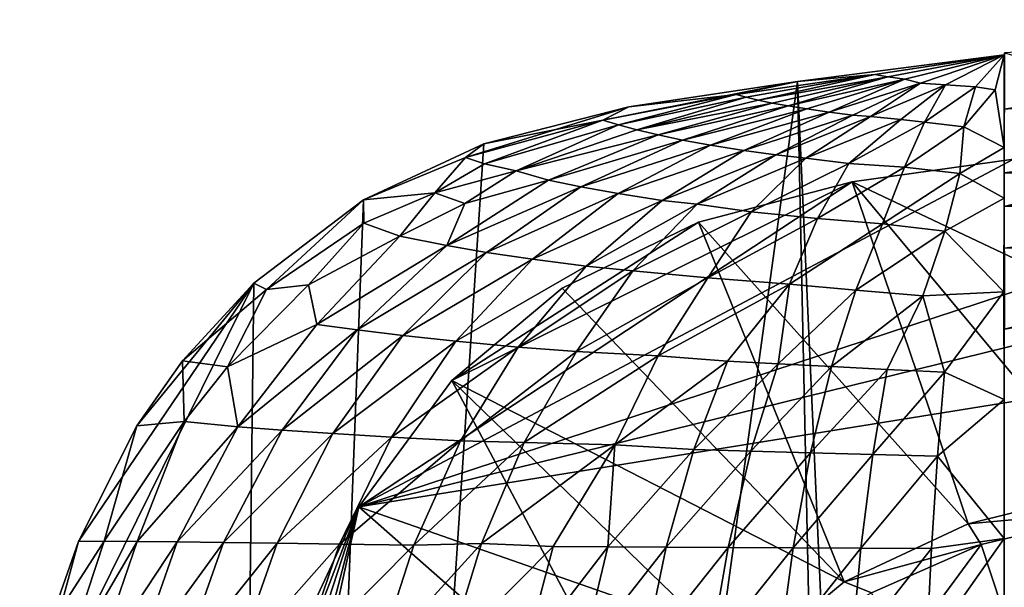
# Model space of a CAD drawing. Header units: inches. Extents: x -5.2 to 5.2, y -3.7 to 3.7.
# Tile 7 of 19: x -5.016 to -3.543, y 2.657 to 3.506. Entities that reach past the tile are written whole.
import ezdxf

# ---------------------------------------------------------------- set-up
doc = ezdxf.new("R2010")
doc.units = ezdxf.units.IN
doc.layers.get('0').update_dxf_attribs({"true_color": 0xc2ced6})

msp = doc.modelspace()

# ---------------------------------------------------------------- linework, layer by layer
for points in [[(-2.6617, 3.5059), (-3.5428, 3.4561), (-3.5433, 3.3719), (-2.6617, 3.5059)], [(-2.663, 3.4456), (-2.6617, 3.5059), (-3.5433, 3.3719), (-2.663, 3.4456)], [(4.9307, -0.5199), (0, 3.5034), (-4.5086, 2.7772), (4.9307, -0.5199)], [(0, 3.5034), (-1.7688, 3.4517), (-4.5086, 2.7772), (0, 3.5034)], [(-4.5086, 2.7772), (-1.7688, 3.4517), (-2.6506, 3.3873), (-4.5086, 2.7772)], [(-3.5433, 3.4534), (-3.5433, -3.4534), (-3.8523, 3.4134), (-3.5433, 3.4534)], [(-3.7368, 3.4239), (-3.5433, 3.4534), (-3.8523, 3.4134), (-3.7368, 3.4239)], [(-3.5433, 3.4534), (-3.7368, 3.4239), (-3.7174, 3.4205), (-3.5433, 3.4534)], [(-3.5433, 3.4534), (-3.7174, 3.4205), (-3.6919, 3.4168), (-3.5433, 3.4534)], [(-3.5433, 3.4534), (-3.6919, 3.4168), (-3.6682, 3.411), (-3.5433, 3.4534)], [(-3.5433, 3.4534), (-3.6682, 3.411), (-3.6307, 3.4083), (-3.5433, 3.4534)], [(-3.5433, 3.4534), (-3.6307, 3.4083), (-3.5861, 3.4055), (-3.5433, 3.4534)], [(-3.5433, 3.4534), (-3.5861, 3.4055), (-3.5566, 3.4012), (-3.5433, 3.4534)], [(-3.5433, 3.3149), (-3.5433, 3.4534), (-3.5566, 3.4012), (-3.5433, 3.3149)], [(-3.5428, 3.4561), (-3.5433, 3.2768), (-3.5433, 3.3719), (-3.5428, 3.4561)], [(-3.1047, 3.331), (-3.5433, 3.2768), (-3.5428, 3.4561), (-3.1047, 3.331)], [(-3.5433, 3.3149), (-3.5433, -3.4534), (-3.5433, 3.4534), (-3.5433, 3.3149)], [(-3.5433, 3.3719), (-3.5431, 3.2263), (-2.663, 3.4456), (-3.5433, 3.3719)], [(-2.663, 3.4456), (-3.5431, 3.2263), (-2.445, 3.3441), (-2.663, 3.4456)], [(-3.7368, 3.4239), (-3.8523, 3.4134), (-3.9443, 3.394), (-3.7368, 3.4239)], [(-3.9443, 3.394), (-3.9293, 3.3899), (-3.7368, 3.4239), (-3.9443, 3.394)], [(-3.7368, 3.4239), (-3.9293, 3.3899), (-3.9113, 3.3856), (-3.7368, 3.4239)], [(-3.9113, 3.3856), (-3.7174, 3.4205), (-3.7368, 3.4239), (-3.9113, 3.3856)], [(-3.7174, 3.4205), (-3.9113, 3.3856), (-3.8903, 3.3812), (-3.7174, 3.4205)], [(-3.7174, 3.4205), (-3.8903, 3.3812), (-3.8663, 3.3768), (-3.7174, 3.4205)], [(-3.8663, 3.3768), (-3.6919, 3.4168), (-3.7174, 3.4205), (-3.8663, 3.3768)], [(-3.8523, 3.4134), (-4.7407, -3.0354), (-4.3218, 3.3201), (-3.8523, 3.4134)], [(-3.8523, 3.4134), (-3.7052, -3.4318), (-4.7407, -3.0354), (-3.8523, 3.4134)], [(-3.8523, 3.4134), (-4.3218, 3.3201), (-4.1049, 3.3756), (-3.8523, 3.4134)], [(-3.8523, 3.4134), (-4.1049, 3.3756), (-3.9443, 3.394), (-3.8523, 3.4134)], [(-3.8384, 3.3723), (-3.6919, 3.4168), (-3.8663, 3.3768), (-3.8384, 3.3723)], [(-3.8523, 3.4134), (-3.5433, -3.4534), (-3.7052, -3.4318), (-3.8523, 3.4134)], [(-3.6919, 3.4168), (-3.8384, 3.3723), (-3.8052, 3.3678), (-3.6919, 3.4168)], [(-3.8052, 3.3678), (-3.6682, 3.411), (-3.6919, 3.4168), (-3.8052, 3.3678)], [(-3.6682, 3.411), (-3.8052, 3.3678), (-3.7698, 3.3632), (-3.6682, 3.411)], [(-3.6682, 3.411), (-3.7698, 3.3632), (-3.7432, 3.3611), (-3.6682, 3.411)], [(-3.7432, 3.3611), (-3.6307, 3.4083), (-3.6682, 3.411), (-3.7432, 3.3611)], [(-3.6307, 3.4083), (-3.7432, 3.3611), (-3.6979, 3.3564), (-3.6307, 3.4083)], [(-3.6307, 3.4083), (-3.6979, 3.3564), (-3.6624, 3.3528), (-3.6307, 3.4083)], [(-3.6624, 3.3528), (-3.5861, 3.4055), (-3.6307, 3.4083), (-3.6624, 3.3528)], [(-3.5861, 3.4055), (-3.6624, 3.3528), (-3.6033, 3.3454), (-3.5861, 3.4055)], [(-3.6033, 3.3454), (-3.5566, 3.4012), (-3.5861, 3.4055), (-3.6033, 3.3454)], [(-3.9443, 3.394), (-4.1435, 3.3557), (-4.1203, 3.3484), (-3.9443, 3.394)], [(-3.9443, 3.394), (-4.1049, 3.3756), (-4.1435, 3.3557), (-3.9443, 3.394)], [(-4.1203, 3.3484), (-3.9293, 3.3899), (-3.9443, 3.394), (-4.1203, 3.3484)], [(-3.9293, 3.3899), (-4.1203, 3.3484), (-4.0927, 3.341), (-3.9293, 3.3899)], [(-4.0927, 3.341), (-3.9113, 3.3856), (-3.9293, 3.3899), (-4.0927, 3.341)], [(-3.6033, 3.3454), (-3.5433, 3.3149), (-3.5566, 3.4012), (-3.6033, 3.3454)], [(-2.6506, 3.3873), (-3.529, 3.2972), (-4.5086, 2.7772), (-2.6506, 3.3873)], [(-4.1049, 3.3756), (-4.3491, 3.2995), (-4.1435, 3.3557), (-4.1049, 3.3756)], [(-4.1049, 3.3756), (-4.3218, 3.3201), (-4.3491, 3.2995), (-4.1049, 3.3756)], [(-3.8903, 3.3812), (-3.9113, 3.3856), (-4.0927, 3.341), (-3.8903, 3.3812)], [(-4.0927, 3.341), (-4.0607, 3.3334), (-3.8903, 3.3812), (-4.0927, 3.341)], [(-3.8663, 3.3768), (-3.8903, 3.3812), (-4.0607, 3.3334), (-3.8663, 3.3768)], [(-4.0607, 3.3334), (-4.0244, 3.3258), (-3.8663, 3.3768), (-4.0607, 3.3334)], [(-3.8663, 3.3768), (-4.0244, 3.3258), (-3.8384, 3.3723), (-3.8663, 3.3768)], [(-3.8384, 3.3723), (-4.0244, 3.3258), (-3.9823, 3.318), (-3.8384, 3.3723)], [(-3.9823, 3.318), (-3.8052, 3.3678), (-3.8384, 3.3723), (-3.9823, 3.318)], [(-3.8052, 3.3678), (-3.9823, 3.318), (-3.9326, 3.3103), (-3.8052, 3.3678)], [(-3.9326, 3.3103), (-3.7698, 3.3632), (-3.8052, 3.3678), (-3.9326, 3.3103)], [(-3.7698, 3.3632), (-3.9326, 3.3103), (-3.885, 3.3035), (-3.7698, 3.3632)], [(-3.885, 3.3035), (-3.7432, 3.3611), (-3.7698, 3.3632), (-3.885, 3.3035)], [(-3.7432, 3.3611), (-3.885, 3.3035), (-3.84, 3.2988), (-3.7432, 3.3611)], [(-3.84, 3.2988), (-3.6979, 3.3564), (-3.7432, 3.3611), (-3.84, 3.2988)], [(-3.5431, 3.2263), (-3.5433, 3.3719), (-3.5433, 3.2768), (-3.5431, 3.2263)], [(-4.1435, 3.3557), (-4.3491, 3.2995), (-4.3207, 3.2902), (-4.1435, 3.3557)], [(-4.1203, 3.3484), (-4.1435, 3.3557), (-4.3207, 3.2902), (-4.1203, 3.3484)], [(-4.3207, 3.2902), (-4.2734, 3.28), (-4.1203, 3.3484), (-4.3207, 3.2902)], [(-4.0927, 3.341), (-4.1203, 3.3484), (-4.2734, 3.28), (-4.0927, 3.341)], [(-3.6979, 3.3564), (-3.84, 3.2988), (-3.7753, 3.2908), (-3.6979, 3.3564)], [(-3.7753, 3.2908), (-3.6624, 3.3528), (-3.6979, 3.3564), (-3.7753, 3.2908)], [(-3.6624, 3.3528), (-3.7753, 3.2908), (-3.6921, 3.2853), (-3.6624, 3.3528)], [(-3.6921, 3.2853), (-3.6033, 3.3454), (-3.6624, 3.3528), (-3.6921, 3.2853)], [(-3.6033, 3.3454), (-3.6921, 3.2853), (-3.6094, 3.2758), (-3.6033, 3.3454)], [(-3.6094, 3.2758), (-3.5433, 3.3149), (-3.6033, 3.3454), (-3.6094, 3.2758)], [(-3.5431, 3.2263), (-2.6899, 3.2633), (-2.445, 3.3441), (-3.5431, 3.2263)], [(-4.0607, 3.3334), (-4.0927, 3.341), (-4.2734, 3.28), (-4.0607, 3.3334)], [(-4.2734, 3.28), (-4.2247, 3.2658), (-4.0607, 3.3334), (-4.2734, 3.28)], [(-4.0244, 3.3258), (-4.0607, 3.3334), (-4.2247, 3.2658), (-4.0244, 3.3258)], [(-3.1047, 3.331), (-2.6669, 3.2592), (-3.5433, 3.2768), (-3.1047, 3.331)], [(-4.3218, 3.3201), (-4.7407, -3.0354), (-4.5017, 3.2366), (-4.3218, 3.3201)], [(-4.5017, 3.2366), (-4.3491, 3.2995), (-4.3218, 3.3201), (-4.5017, 3.2366)], [(-4.2247, 3.2658), (-4.1764, 3.2558), (-4.0244, 3.3258), (-4.2247, 3.2658)], [(-3.9823, 3.318), (-4.0244, 3.3258), (-4.1764, 3.2558), (-3.9823, 3.318)], [(-4.1764, 3.2558), (-4.1206, 3.2457), (-3.9823, 3.318), (-4.1764, 3.2558)], [(-3.9823, 3.318), (-4.1206, 3.2457), (-3.9326, 3.3103), (-3.9823, 3.318)], [(-3.6094, 3.2758), (-3.5433, 3.2389), (-3.5433, 3.3149), (-3.6094, 3.2758)], [(-3.5433, -3.4534), (-3.5433, 3.3149), (-3.5433, -2.873), (-3.5433, -3.4534)], [(-3.5433, 3.3149), (-3.5433, 3.2389), (-3.5433, -2.873), (-3.5433, 3.3149)], [(-3.9326, 3.3103), (-4.1206, 3.2457), (-4.0548, 3.2356), (-3.9326, 3.3103)], [(-4.0548, 3.2356), (-3.885, 3.3035), (-3.9326, 3.3103), (-4.0548, 3.2356)], [(-3.885, 3.3035), (-4.0548, 3.2356), (-4.0024, 3.2298), (-3.885, 3.3035)], [(-3.885, 3.3035), (-4.0024, 3.2298), (-3.84, 3.2988), (-3.885, 3.3035)], [(-3.529, 3.2972), (-3.7705, 3.2633), (-4.5086, 2.7772), (-3.529, 3.2972)], [(-4.395, 3.2471), (-4.3491, 3.2995), (-4.5017, 3.2366), (-4.395, 3.2471)], [(-4.3491, 3.2995), (-4.395, 3.2471), (-4.3207, 3.2902), (-4.3491, 3.2995)], [(-4.2734, 3.28), (-4.3207, 3.2902), (-4.395, 3.2471), (-4.2734, 3.28)], [(-3.84, 3.2988), (-4.0024, 3.2298), (-3.9218, 3.2185), (-3.84, 3.2988)], [(-3.9218, 3.2185), (-3.7753, 3.2908), (-3.84, 3.2988), (-3.9218, 3.2185)], [(-3.7753, 3.2908), (-3.9218, 3.2185), (-3.8226, 3.2084), (-3.7753, 3.2908)], [(-3.7753, 3.2908), (-3.8226, 3.2084), (-3.6921, 3.2853), (-3.7753, 3.2908)], [(-3.6921, 3.2853), (-3.8226, 3.2084), (-3.7251, 3.2005), (-3.6921, 3.2853)], [(-3.529, 3.2972), (-3.351, 3.0646), (-3.7705, 3.2633), (-3.529, 3.2972)], [(-3.7251, 3.2005), (-3.6094, 3.2758), (-3.6921, 3.2853), (-3.7251, 3.2005)], [(-4.395, 3.2471), (-4.3502, 3.231), (-4.2734, 3.28), (-4.395, 3.2471)], [(-4.2247, 3.2658), (-4.2734, 3.28), (-4.3502, 3.231), (-4.2247, 3.2658)], [(-3.6094, 3.2758), (-3.7251, 3.2005), (-3.6317, 3.1893), (-3.6094, 3.2758)], [(-3.6317, 3.1893), (-3.5433, 3.2389), (-3.6094, 3.2758), (-3.6317, 3.1893)], [(-3.5431, 3.2263), (-3.5433, 3.2768), (-3.5433, 3.1641), (-3.5431, 3.2263)], [(-3.5428, 3.0428), (-3.5433, 3.1641), (-3.5433, 3.2768), (-3.5428, 3.0428)], [(-2.6669, 3.2592), (-3.5428, 3.0428), (-3.5433, 3.2768), (-2.6669, 3.2592)], [(-3.7705, 3.2633), (-4.3694, 2.9663), (-4.5086, 2.7772), (-3.7705, 3.2633)], [(-4.1764, 3.2558), (-4.2247, 3.2658), (-4.3768, 3.168), (-4.1764, 3.2558)], [(-4.3768, 3.168), (-4.2247, 3.2658), (-4.3502, 3.231), (-4.3768, 3.168)], [(-4.3768, 3.168), (-4.3175, 3.1578), (-4.1764, 3.2558), (-4.3768, 3.168)], [(-4.3694, 2.9663), (-3.7705, 3.2633), (-4.0007, 3.2032), (-4.3694, 2.9663)], [(-4.1206, 3.2457), (-4.1764, 3.2558), (-4.3175, 3.1578), (-4.1206, 3.2457)], [(-3.597, 2.7515), (-4.0007, 3.2032), (-3.7705, 3.2633), (-3.597, 2.7515)], [(-3.3882, 2.8033), (-3.7705, 3.2633), (-3.351, 3.0646), (-3.3882, 2.8033)], [(-3.597, 2.7515), (-3.7705, 3.2633), (-3.3882, 2.8033), (-3.597, 2.7515)], [(-2.6899, 3.2633), (-3.5433, 3.1641), (-2.6683, 3.1935), (-2.6899, 3.2633)], [(-2.6899, 3.2633), (-3.5431, 3.2263), (-3.5433, 3.1641), (-2.6899, 3.2633)], [(-4.5017, 3.2366), (-4.5009, 3.2014), (-4.395, 3.2471), (-4.5017, 3.2366)], [(-4.4472, 3.1822), (-4.395, 3.2471), (-4.5009, 3.2014), (-4.4472, 3.1822)], [(-4.395, 3.2471), (-4.4472, 3.1822), (-4.3502, 3.231), (-4.395, 3.2471)], [(-4.3175, 3.1578), (-4.249, 3.1475), (-4.1206, 3.2457), (-4.3175, 3.1578)], [(-4.0548, 3.2356), (-4.1206, 3.2457), (-4.249, 3.1475), (-4.0548, 3.2356)], [(-4.5017, 3.2366), (-4.7407, -3.0354), (-4.6656, 3.1116), (-4.5017, 3.2366)], [(-4.5017, 3.2366), (-4.6656, 3.1116), (-4.6466, 3.1024), (-4.5017, 3.2366)], [(-4.6466, 3.1024), (-4.5009, 3.2014), (-4.5017, 3.2366), (-4.6466, 3.1024)], [(-4.3502, 3.231), (-4.4472, 3.1822), (-4.3768, 3.168), (-4.3502, 3.231)], [(-4.249, 3.1475), (-4.1685, 3.1372), (-4.0548, 3.2356), (-4.249, 3.1475)], [(-4.0548, 3.2356), (-4.1685, 3.1372), (-4.0024, 3.2298), (-4.0548, 3.2356)], [(-4.0024, 3.2298), (-4.1685, 3.1372), (-4.0986, 3.1301), (-4.0024, 3.2298)], [(-4.0986, 3.1301), (-3.9218, 3.2185), (-4.0024, 3.2298), (-4.0986, 3.1301)], [(-3.6317, 3.1893), (-3.5438, 3.0986), (-3.5433, 3.2389), (-3.6317, 3.1893)], [(-3.5433, 3.2389), (-3.5438, 3.0986), (-3.5433, 2.9375), (-3.5433, 3.2389)], [(-3.5433, 3.2389), (-3.5433, 2.9375), (-3.5433, -2.873), (-3.5433, 3.2389)], [(-3.9218, 3.2185), (-4.0986, 3.1301), (-3.9863, 3.1197), (-3.9218, 3.2185)], [(-3.9863, 3.1197), (-3.8226, 3.2084), (-3.9218, 3.2185), (-3.9863, 3.1197)], [(-4.5009, 3.2014), (-4.6466, 3.1024), (-4.5838, 3.1094), (-4.5009, 3.2014)], [(-4.5009, 3.2014), (-4.5838, 3.1094), (-4.4472, 3.1822), (-4.5009, 3.2014)], [(-4.0007, 3.2032), (-4.2046, 3.104), (-4.3694, 2.9663), (-4.0007, 3.2032)], [(-4.0007, 3.2032), (-3.7824, 2.665), (-4.2046, 3.104), (-4.0007, 3.2032)], [(-4.0007, 3.2032), (-3.597, 2.7515), (-3.7824, 2.665), (-4.0007, 3.2032)], [(-3.8226, 3.2084), (-3.9863, 3.1197), (-3.8641, 3.1103), (-3.8226, 3.2084)], [(-3.8226, 3.2084), (-3.8641, 3.1103), (-3.7251, 3.2005), (-3.8226, 3.2084)], [(-3.7251, 3.2005), (-3.8641, 3.1103), (-3.7653, 3.1015), (-3.7251, 3.2005)], [(-3.6317, 3.1893), (-3.7251, 3.2005), (-3.7653, 3.1015), (-3.6317, 3.1893)], [(-4.4472, 3.1822), (-4.5838, 3.1094), (-4.5717, 3.0499), (-4.4472, 3.1822)], [(-4.3768, 3.168), (-4.4472, 3.1822), (-4.5717, 3.0499), (-4.3768, 3.168)], [(-3.7653, 3.1015), (-3.6649, 3.0928), (-3.6317, 3.1893), (-3.7653, 3.1015)], [(-3.6317, 3.1893), (-3.6649, 3.0928), (-3.5438, 3.0986), (-3.6317, 3.1893)], [(-3.5433, 3.1641), (-3.5428, 3.0428), (-2.6683, 3.1935), (-3.5433, 3.1641)], [(-4.5717, 3.0499), (-4.5113, 3.0417), (-4.3768, 3.168), (-4.5717, 3.0499)], [(-4.3175, 3.1578), (-4.3768, 3.168), (-4.5113, 3.0417), (-4.3175, 3.1578)], [(-4.5113, 3.0417), (-4.4427, 3.0333), (-4.3175, 3.1578), (-4.5113, 3.0417)], [(-4.249, 3.1475), (-4.3175, 3.1578), (-4.4427, 3.0333), (-4.249, 3.1475)], [(-4.4427, 3.0333), (-4.3634, 3.0248), (-4.249, 3.1475), (-4.4427, 3.0333)], [(-4.1685, 3.1372), (-4.249, 3.1475), (-4.3634, 3.0248), (-4.1685, 3.1372)], [(-4.3634, 3.0248), (-4.2701, 3.0162), (-4.1685, 3.1372), (-4.3634, 3.0248)], [(-4.1685, 3.1372), (-4.2701, 3.0162), (-4.0986, 3.1301), (-4.1685, 3.1372)], [(-4.0986, 3.1301), (-4.2701, 3.0162), (-4.1829, 3.0097), (-4.0986, 3.1301)], [(-3.9863, 3.1197), (-4.0986, 3.1301), (-4.1829, 3.0097), (-3.9863, 3.1197)], [(-5.016, 2.4028), (-4.6656, 3.1116), (-4.7407, -3.0354), (-5.016, 2.4028)], [(-4.9281, 2.7253), (-4.6656, 3.1116), (-5.016, 2.4028), (-4.9281, 2.7253)], [(-4.9281, 2.7253), (-4.841, 2.8983), (-4.6656, 3.1116), (-4.9281, 2.7253)], [(-4.6656, 3.1116), (-4.841, 2.8983), (-4.7723, 2.9956), (-4.6656, 3.1116)], [(-4.7723, 2.9956), (-4.6466, 3.1024), (-4.6656, 3.1116), (-4.7723, 2.9956)], [(-4.5717, 3.0499), (-4.5838, 3.1094), (-4.7049, 2.9864), (-4.5717, 3.0499)], [(-4.6466, 3.1024), (-4.7049, 2.9864), (-4.5838, 3.1094), (-4.6466, 3.1024)], [(-4.1829, 3.0097), (-4.0606, 3.0031), (-3.9863, 3.1197), (-4.1829, 3.0097)], [(-3.8641, 3.1103), (-3.9863, 3.1197), (-4.0606, 3.0031), (-3.8641, 3.1103)], [(-4.0606, 3.0031), (-3.9573, 2.9952), (-3.8641, 3.1103), (-4.0606, 3.0031)], [(-3.8641, 3.1103), (-3.9573, 2.9952), (-3.8813, 2.9911), (-3.8641, 3.1103)], [(-3.8813, 2.9911), (-3.7653, 3.1015), (-3.8641, 3.1103), (-3.8813, 2.9911)], [(-4.6466, 3.1024), (-4.7723, 2.9956), (-4.7049, 2.9864), (-4.6466, 3.1024)], [(-4.2046, 3.104), (-3.7824, 2.665), (-4.3694, 2.9663), (-4.2046, 3.104)], [(-3.7653, 3.1015), (-3.8813, 2.9911), (-3.8016, 2.987), (-3.7653, 3.1015)], [(-3.6649, 3.0928), (-3.7653, 3.1015), (-3.8016, 2.987), (-3.6649, 3.0928)], [(-3.6322, 2.9787), (-3.5438, 3.0986), (-3.6649, 3.0928), (-3.6322, 2.9787)], [(-3.6322, 2.9787), (-3.5433, 2.9375), (-3.5438, 3.0986), (-3.6322, 2.9787)], [(-3.8016, 2.987), (-3.7184, 2.9828), (-3.6649, 3.0928), (-3.8016, 2.987)], [(-3.6649, 3.0928), (-3.7184, 2.9828), (-3.6322, 2.9787), (-3.6649, 3.0928)], [(-4.6895, 2.8968), (-4.5717, 3.0499), (-4.7049, 2.9864), (-4.6895, 2.8968)], [(-4.5113, 3.0417), (-4.5717, 3.0499), (-4.6895, 2.8968), (-4.5113, 3.0417)], [(-4.6895, 2.8968), (-4.6232, 2.8918), (-4.5113, 3.0417), (-4.6895, 2.8968)], [(-4.4427, 3.0333), (-4.5113, 3.0417), (-4.6232, 2.8918), (-4.4427, 3.0333)], [(-4.6232, 2.8918), (-4.5477, 2.8866), (-4.4427, 3.0333), (-4.6232, 2.8918)], [(-4.3634, 3.0248), (-4.4427, 3.0333), (-4.5477, 2.8866), (-4.3634, 3.0248)], [(-4.5477, 2.8866), (-4.46, 2.8813), (-4.3634, 3.0248), (-4.5477, 2.8866)], [(-4.2701, 3.0162), (-4.3634, 3.0248), (-4.46, 2.8813), (-4.2701, 3.0162)], [(-4.46, 2.8813), (-4.3564, 2.876), (-4.2701, 3.0162), (-4.46, 2.8813)], [(-4.1829, 3.0097), (-4.2701, 3.0162), (-4.3564, 2.876), (-4.1829, 3.0097)], [(-4.3564, 2.876), (-4.2612, 2.8735), (-4.1829, 3.0097), (-4.3564, 2.876)], [(-4.0606, 3.0031), (-4.1829, 3.0097), (-4.2612, 2.8735), (-4.0606, 3.0031)], [(-4.7723, 2.9956), (-4.841, 2.8983), (-4.7697, 2.9048), (-4.7723, 2.9956)], [(-4.7697, 2.9048), (-4.7049, 2.9864), (-4.7723, 2.9956), (-4.7697, 2.9048)], [(-4.2612, 2.8735), (-4.1254, 2.8701), (-4.0606, 3.0031), (-4.2612, 2.8735)], [(-4.0606, 3.0031), (-4.1254, 2.8701), (-3.9573, 2.9952), (-4.0606, 3.0031)], [(-3.9573, 2.9952), (-4.1254, 2.8701), (-4.0073, 2.863), (-3.9573, 2.9952)], [(-4.0073, 2.863), (-3.8813, 2.9911), (-3.9573, 2.9952), (-4.0073, 2.863)], [(-3.8813, 2.9911), (-4.0073, 2.863), (-3.9222, 2.8605), (-3.8813, 2.9911)], [(-3.9222, 2.8605), (-3.8016, 2.987), (-3.8813, 2.9911), (-3.9222, 2.8605)], [(-4.7049, 2.9864), (-4.7697, 2.9048), (-4.6895, 2.8968), (-4.7049, 2.9864)], [(-3.8016, 2.987), (-3.9222, 2.8605), (-3.8329, 2.8579), (-3.8016, 2.987)], [(-3.7184, 2.9828), (-3.8016, 2.987), (-3.8329, 2.8579), (-3.7184, 2.9828)], [(-3.8329, 2.8579), (-3.7397, 2.8554), (-3.7184, 2.9828), (-3.8329, 2.8579)], [(-3.6322, 2.9787), (-3.7184, 2.9828), (-3.7397, 2.8554), (-3.6322, 2.9787)], [(-3.7397, 2.8554), (-3.643, 2.8529), (-3.6322, 2.9787), (-3.7397, 2.8554)], [(-3.6322, 2.9787), (-3.643, 2.8529), (-3.5433, 2.9375), (-3.6322, 2.9787)], [(-4.3694, 2.9663), (-4.0574, 2.3798), (-4.5086, 2.7772), (-4.3694, 2.9663)], [(-3.7824, 2.665), (-3.9311, 2.5419), (-4.3694, 2.9663), (-3.7824, 2.665)], [(-4.0574, 2.3798), (-4.3694, 2.9663), (-3.9311, 2.5419), (-4.0574, 2.3798)], [(-3.643, 2.8529), (-3.5434, 2.7299), (-3.5433, 2.9375), (-3.643, 2.8529)], [(-3.5434, 2.7299), (-3.5433, 2.522), (-3.5433, 2.9375), (-3.5434, 2.7299)], [(-3.5433, 2.9375), (-3.5433, 2.522), (-3.5433, -2.873), (-3.5433, 2.9375)], [(-4.8896, 2.7256), (-4.8402, 2.7253), (-4.7697, 2.9048), (-4.8896, 2.7256)], [(-4.8896, 2.7256), (-4.7697, 2.9048), (-4.841, 2.8983), (-4.8896, 2.7256)], [(-4.6895, 2.8968), (-4.7697, 2.9048), (-4.8402, 2.7253), (-4.6895, 2.8968)], [(-4.841, 2.8983), (-4.9281, 2.7253), (-4.8896, 2.7256), (-4.841, 2.8983)], [(-4.8402, 2.7253), (-4.7805, 2.7247), (-4.6895, 2.8968), (-4.8402, 2.7253)], [(-4.6232, 2.8918), (-4.6895, 2.8968), (-4.7805, 2.7247), (-4.6232, 2.8918)], [(-4.7805, 2.7247), (-4.7109, 2.7237), (-4.6232, 2.8918), (-4.7805, 2.7247)], [(-4.5477, 2.8866), (-4.6232, 2.8918), (-4.7109, 2.7237), (-4.5477, 2.8866)], [(-4.7109, 2.7237), (-4.631, 2.7225), (-4.5477, 2.8866), (-4.7109, 2.7237)], [(-4.46, 2.8813), (-4.5477, 2.8866), (-4.631, 2.7225), (-4.46, 2.8813)], [(-4.631, 2.7225), (-4.5376, 2.7212), (-4.46, 2.8813), (-4.631, 2.7225)], [(-4.3564, 2.876), (-4.46, 2.8813), (-4.5376, 2.7212), (-4.3564, 2.876)], [(-4.5376, 2.7212), (-4.4265, 2.7198), (-4.3564, 2.876), (-4.5376, 2.7212)], [(-4.2612, 2.8735), (-4.3564, 2.876), (-4.4265, 2.7198), (-4.2612, 2.8735)], [(-4.4265, 2.7198), (-4.3252, 2.7222), (-4.2612, 2.8735), (-4.4265, 2.7198)], [(-4.1254, 2.8701), (-4.2612, 2.8735), (-4.3252, 2.7222), (-4.1254, 2.8701)], [(-4.3252, 2.7222), (-4.2179, 2.7179), (-4.1254, 2.8701), (-4.3252, 2.7222)], [(-4.1254, 2.8701), (-4.2179, 2.7179), (-4.1361, 2.7173), (-4.1254, 2.8701)], [(-4.1361, 2.7173), (-4.0073, 2.863), (-4.1254, 2.8701), (-4.1361, 2.7173)], [(-4.0073, 2.863), (-4.1361, 2.7173), (-4.0487, 2.7168), (-4.0073, 2.863)], [(-4.0073, 2.863), (-4.0487, 2.7168), (-3.9222, 2.8605), (-4.0073, 2.863)], [(-3.9222, 2.8605), (-4.0487, 2.7168), (-3.9562, 2.7162), (-3.9222, 2.8605)], [(-3.9222, 2.8605), (-3.9562, 2.7162), (-3.8329, 2.8579), (-3.9222, 2.8605)], [(-3.8329, 2.8579), (-3.9562, 2.7162), (-3.859, 2.7157), (-3.8329, 2.8579)], [(-3.7397, 2.8554), (-3.8329, 2.8579), (-3.859, 2.7157), (-3.7397, 2.8554)], [(-3.859, 2.7157), (-3.7574, 2.7152), (-3.7397, 2.8554), (-3.859, 2.7157)], [(-3.643, 2.8529), (-3.7397, 2.8554), (-3.7574, 2.7152), (-3.643, 2.8529)], [(-3.7574, 2.7152), (-3.6521, 2.7146), (-3.643, 2.8529), (-3.7574, 2.7152)], [(-3.6521, 2.7146), (-3.5434, 2.7299), (-3.643, 2.8529), (-3.6521, 2.7146)], [(-3.597, 2.7515), (-3.3882, 2.8033), (-3.3529, 2.7741), (-3.597, 2.7515)], [(-4.5086, 2.7772), (-4.8926, 1.0379), (4.9307, -0.5199), (-4.5086, 2.7772)], [(-4.8926, 1.0379), (-4.5086, 2.7772), (-4.8293, 1.552), (-4.8926, 1.0379)], [(-4.7414, 2.0604), (-4.8293, 1.552), (-4.5086, 2.7772), (-4.7414, 2.0604)], [(-4.5086, 2.7772), (-4.685, 2.3157), (-4.7414, 2.0604), (-4.5086, 2.7772)], [(-4.6104, 2.5585), (-4.685, 2.3157), (-4.5086, 2.7772), (-4.6104, 2.5585)], [(-4.5086, 2.7772), (-4.0574, 2.3798), (-4.6104, 2.5585), (-4.5086, 2.7772)], [(-3.3529, 2.7741), (-3.5778, 2.7208), (-3.597, 2.7515), (-3.3529, 2.7741)], [(-3.5471, 2.6284), (-3.5778, 2.7208), (-3.3529, 2.7741), (-3.5471, 2.6284)], [(-3.7824, 2.665), (-3.597, 2.7515), (-3.5778, 2.7208), (-3.7824, 2.665)], [(-4.9738, 2.5947), (-4.9281, 2.7253), (-5.016, 2.4028), (-4.9738, 2.5947)], [(-4.9738, 2.5947), (-4.9535, 2.5316), (-4.8896, 2.7256), (-4.9738, 2.5947)], [(-4.8896, 2.7256), (-4.9281, 2.7253), (-4.9738, 2.5947), (-4.8896, 2.7256)], [(-4.8402, 2.7253), (-4.8896, 2.7256), (-4.9535, 2.5316), (-4.8402, 2.7253)], [(-4.9535, 2.5316), (-4.9051, 2.5357), (-4.8402, 2.7253), (-4.9535, 2.5316)], [(-4.7805, 2.7247), (-4.8402, 2.7253), (-4.9051, 2.5357), (-4.7805, 2.7247)], [(-3.6594, 2.5645), (-3.5433, 2.522), (-3.5434, 2.7299), (-3.6594, 2.5645)], [(-3.6521, 2.7146), (-3.6594, 2.5645), (-3.5434, 2.7299), (-3.6521, 2.7146)], [(-4.9051, 2.5357), (-4.8454, 2.5392), (-4.7805, 2.7247), (-4.9051, 2.5357)], [(-4.7109, 2.7237), (-4.7805, 2.7247), (-4.8454, 2.5392), (-4.7109, 2.7237)], [(-4.8454, 2.5392), (-4.7748, 2.5424), (-4.7109, 2.7237), (-4.8454, 2.5392)], [(-4.631, 2.7225), (-4.7109, 2.7237), (-4.7748, 2.5424), (-4.631, 2.7225)], [(-4.7748, 2.5424), (-4.6931, 2.5454), (-4.631, 2.7225), (-4.7748, 2.5424)], [(-4.5376, 2.7212), (-4.631, 2.7225), (-4.6931, 2.5454), (-4.5376, 2.7212)], [(-4.6931, 2.5454), (-4.5965, 2.5482), (-4.5376, 2.7212), (-4.6931, 2.5454)], [(-4.4265, 2.7198), (-4.5376, 2.7212), (-4.5965, 2.5482), (-4.4265, 2.7198)], [(-4.5965, 2.5482), (-4.4806, 2.551), (-4.4265, 2.7198), (-4.5965, 2.5482)], [(-4.3252, 2.7222), (-4.4265, 2.7198), (-4.4806, 2.551), (-4.3252, 2.7222)], [(-4.4806, 2.551), (-4.375, 2.559), (-4.3252, 2.7222), (-4.4806, 2.551)], [(-4.3252, 2.7222), (-4.375, 2.559), (-4.2179, 2.7179), (-4.3252, 2.7222)], [(-4.2179, 2.7179), (-4.375, 2.559), (-4.261, 2.5553), (-4.2179, 2.7179)], [(-4.2179, 2.7179), (-4.261, 2.5553), (-4.1361, 2.7173), (-4.2179, 2.7179)], [(-4.1361, 2.7173), (-4.261, 2.5553), (-4.1744, 2.5568), (-4.1361, 2.7173)], [(-4.1361, 2.7173), (-4.1744, 2.5568), (-4.0487, 2.7168), (-4.1361, 2.7173)], [(-4.0487, 2.7168), (-4.1744, 2.5568), (-4.0817, 2.5583), (-4.0487, 2.7168)], [(-4.0487, 2.7168), (-4.0817, 2.5583), (-3.9562, 2.7162), (-4.0487, 2.7168)], [(-3.9562, 2.7162), (-4.0817, 2.5583), (-3.9834, 2.5598), (-3.9562, 2.7162)], [(-3.9562, 2.7162), (-3.9834, 2.5598), (-3.859, 2.7157), (-3.9562, 2.7162)], [(-3.859, 2.7157), (-3.9834, 2.5598), (-3.8799, 2.5614), (-3.859, 2.7157)], [(-3.7574, 2.7152), (-3.859, 2.7157), (-3.8799, 2.5614), (-3.7574, 2.7152)], [(-3.8799, 2.5614), (-3.7717, 2.5629), (-3.7574, 2.7152), (-3.8799, 2.5614)], [(-3.5778, 2.7208), (-3.7418, 2.6484), (-3.7824, 2.665), (-3.5778, 2.7208)], [(-3.6521, 2.7146), (-3.7574, 2.7152), (-3.7717, 2.5629), (-3.6521, 2.7146)], [(-3.7717, 2.5629), (-3.6594, 2.5645), (-3.6521, 2.7146), (-3.7717, 2.5629)], [(-3.6931, 2.5639), (-3.7418, 2.6484), (-3.5778, 2.7208), (-3.6931, 2.5639)], [(-3.5778, 2.7208), (-3.5471, 2.6284), (-3.6931, 2.5639), (-3.5778, 2.7208)], [(-3.9311, 2.5419), (-3.7824, 2.665), (-3.7418, 2.6484), (-3.9311, 2.5419)]]:
    msp.add_lwpolyline(points)

doc.saveas('drawing.dxf')
